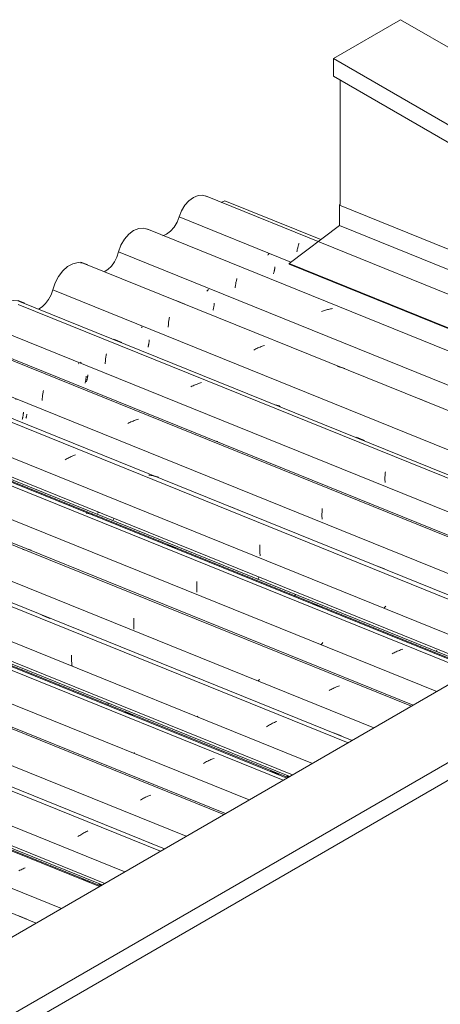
# Model space of a CAD drawing. Header units: metres. Extents: x -16.8 to 29.9, y -11.9 to 37.1.
# Tile 70 of 202: x 11.1 to 12, y -0.2 to 1.8. Entities that reach past the tile are written whole.
import ezdxf

# ---------------------------------------------------------------- set-up
doc = ezdxf.new("R2010")
doc.units = ezdxf.units.M
for name, color, linetype, lineweight in [('A-GLAZ-CWMG', 7, 'Continuous', 5), ('A-ROOF', 7, 'Continuous', 5), ('A-ROOF-OTLN', 7, 'Continuous', 5), ('I-WALL', 7, 'Continuous', 5)]:
    doc.layers.add(name, color=color, linetype=linetype, lineweight=lineweight)

# ---------------------------------------------------------------- blocks, each defined once
blk = doc.blocks.new('FP_517-ISO_03')
at = {"layer": 'A-GLAZ-CWMG'}
blk.add_line((-10.6502, 0.9291), (-11.9683, 1.4618), dxfattribs=at)
at = {"layer": 'A-GLAZ-CWMG', "color": 9, "true_color": 0xc0c0c0}
for p, q in [((-11.7784, 1.3564), (-11.778, 1.3578)), ((-11.778, 1.3578), (-11.7776, 1.3592)), ((-11.7776, 1.3592), (-11.7772, 1.3606)), ((-11.7772, 1.3606), (-11.7768, 1.3619)), ((-11.7768, 1.3619), (-11.7763, 1.3632)), ((-11.7763, 1.3632), (-11.7758, 1.3644)), ((-11.7804, 1.347), (-11.7801, 1.3487)), ((-11.7801, 1.3487), (-11.7798, 1.3503)), ((-11.7798, 1.3503), (-11.7795, 1.3519)), ((-11.7795, 1.3519), (-11.7792, 1.3534)), ((-11.7792, 1.3534), (-11.7788, 1.3549)), ((-11.7788, 1.3549), (-11.7784, 1.3564))]:
    blk.add_line(p, q, dxfattribs=at)
blk = doc.blocks.new('FP_518-ISO_03')
at = {"layer": 'A-GLAZ-CWMG', "color": 9, "true_color": 0xc0c0c0}
for p, q in [((-11.8395, 1.3412), (-11.8404, 1.3403)), ((-11.8385, 1.3421), (-11.8395, 1.3412)), ((-11.8376, 1.343), (-11.8385, 1.3421)), ((-11.8286, 1.3019), (-11.8283, 1.3027)), ((-11.8283, 1.3027), (-11.828, 1.3037)), ((-11.828, 1.3037), (-11.8278, 1.3046)), ((-11.8278, 1.3046), (-11.8275, 1.3056)), ((-11.8275, 1.3056), (-11.8272, 1.3066)), ((-11.8272, 1.3066), (-11.827, 1.3076)), ((-11.827, 1.3076), (-11.8267, 1.3087)), ((-11.8267, 1.3087), (-11.8265, 1.3098)), ((-11.8265, 1.3098), (-11.8263, 1.311)), ((-11.8263, 1.311), (-11.8261, 1.3121)), ((-11.8261, 1.3121), (-11.8259, 1.3134)), ((-11.8259, 1.3134), (-11.8257, 1.3146)), ((-11.8257, 1.3146), (-11.8256, 1.3158))]:
    blk.add_line(p, q, dxfattribs=at)
blk = doc.blocks.new('FP_519-ISO_03')
at = {"layer": 'A-GLAZ-CWMG'}
blk.add_line((-10.769, 0.8604), (-12.0895, 1.3941), dxfattribs=at)
at = {"layer": 'A-GLAZ-CWMG', "color": 9, "true_color": 0xc0c0c0}
for p, q in [((-11.9072, 1.2751), (-11.907, 1.277)), ((-11.907, 1.277), (-11.9067, 1.2788)), ((-11.9067, 1.2788), (-11.9064, 1.2806)), ((-11.9064, 1.2806), (-11.9061, 1.2823)), ((-11.9061, 1.2823), (-11.9058, 1.2841)), ((-11.9058, 1.2841), (-11.9054, 1.2858)), ((-11.9054, 1.2858), (-11.905, 1.2874)), ((-11.905, 1.2874), (-11.9046, 1.289)), ((-11.9046, 1.289), (-11.9042, 1.2906)), ((-11.9042, 1.2906), (-11.9037, 1.2921)), ((-11.9074, 1.2732), (-11.9072, 1.2751)), ((-11.7279, 1.2248), (-11.7298, 1.224)), ((-11.7259, 1.2256), (-11.7279, 1.2248)), ((-11.7238, 1.2263), (-11.7259, 1.2256)), ((-11.7218, 1.227), (-11.7238, 1.2263)), ((-11.7198, 1.2276), (-11.7218, 1.227)), ((-11.7177, 1.2282), (-11.7198, 1.2276)), ((-11.7156, 1.2287), (-11.7177, 1.2282)), ((-11.7136, 1.2292), (-11.7156, 1.2287)), ((-11.7115, 1.2296), (-11.7136, 1.2292)), ((-11.7094, 1.23), (-11.7115, 1.2296)), ((-11.7073, 1.2303), (-11.7094, 1.23))]:
    blk.add_line(p, q, dxfattribs=at)
blk = doc.blocks.new('FP_520-ISO_03')
at = {"layer": 'A-GLAZ-CWMG', "color": 9, "true_color": 0xc0c0c0}
for p, q in [((-11.9649, 1.2671), (-11.9659, 1.2662)), ((-11.964, 1.268), (-11.9649, 1.2671)), ((-11.9631, 1.2689), (-11.964, 1.268)), ((-11.9623, 1.2698), (-11.9631, 1.2689)), ((-11.9513, 1.234), (-11.9511, 1.2351)), ((-11.9511, 1.2351), (-11.9509, 1.2363)), ((-11.9509, 1.2363), (-11.9508, 1.2375)), ((-11.9508, 1.2375), (-11.9506, 1.2388)), ((-11.9506, 1.2388), (-11.9505, 1.2401)), ((-11.9505, 1.2401), (-11.9504, 1.2414)), ((-11.9531, 1.2268), (-11.9528, 1.2277)), ((-11.9528, 1.2277), (-11.9525, 1.2287)), ((-11.9525, 1.2287), (-11.9522, 1.2297)), ((-11.9522, 1.2297), (-11.952, 1.2307)), ((-11.952, 1.2307), (-11.9518, 1.2318)), ((-11.9518, 1.2318), (-11.9515, 1.2329)), ((-11.9515, 1.2329), (-11.9513, 1.234))]:
    blk.add_line(p, q, dxfattribs=at)
blk = doc.blocks.new('FP_521-ISO_03')
at = {"layer": 'A-GLAZ-CWMG', "color": 9, "true_color": 0xc0c0c0}
for p, q in [((-12.2249, 1.3257), (-12.2109, 1.32)), ((-12.0277, 1.2462), (-12.0112, 1.2395)), ((-12.045, 1.1943), (-12.0449, 1.1964)), ((-12.0449, 1.1964), (-12.0447, 1.1986)), ((-12.0447, 1.1986), (-12.0446, 1.2007)), ((-12.0446, 1.2007), (-12.0444, 1.2027)), ((-12.0444, 1.2027), (-12.0441, 1.2048)), ((-12.0441, 1.2048), (-12.0439, 1.2068)), ((-12.0439, 1.2068), (-12.0436, 1.2088)), ((-12.0436, 1.2088), (-12.0432, 1.2107)), ((-12.0432, 1.2107), (-12.0429, 1.2126)), ((-12.045, 1.1921), (-12.045, 1.1943)), ((-11.8474, 1.1543), (-11.8496, 1.1536)), ((-11.8669, 1.1461), (-11.869, 1.145)), ((-11.8648, 1.1472), (-11.8669, 1.1461)), ((-11.8627, 1.1483), (-11.8648, 1.1472)), ((-11.8606, 1.1493), (-11.8627, 1.1483)), ((-11.8584, 1.1503), (-11.8606, 1.1493)), ((-11.8562, 1.1512), (-11.8584, 1.1503)), ((-11.854, 1.1521), (-11.8562, 1.1512)), ((-11.8518, 1.1529), (-11.854, 1.1521)), ((-11.8496, 1.1536), (-11.8518, 1.1529)), ((-11.6943, 1.1105), (-11.6965, 1.1109)), ((-11.6921, 1.1101), (-11.6943, 1.1105)), ((-11.6899, 1.1096), (-11.6921, 1.1101)), ((-11.6877, 1.109), (-11.6899, 1.1096)), ((-11.6856, 1.1084), (-11.6877, 1.109)), ((-11.6835, 1.1077), (-11.6856, 1.1084)), ((-11.6814, 1.1069), (-11.6835, 1.1077)), ((-11.5283, 1.0448), (-11.5118, 1.0381))]:
    blk.add_line(p, q, dxfattribs=at)
at = {"layer": 'A-GLAZ-CWMG'}
blk.add_line((-10.8945, 0.788), (-12.2186, 1.3232), dxfattribs=at)
blk = doc.blocks.new('FP_522-ISO_03')
at = {"layer": 'A-GLAZ-CWMG', "color": 9, "true_color": 0xc0c0c0}
for p, q in [((-12.0994, 1.1918), (-12.1001, 1.191)), ((-12.0986, 1.1926), (-12.0994, 1.1918)), ((-12.0862, 1.153), (-12.086, 1.154)), ((-12.086, 1.154), (-12.0857, 1.1551)), ((-12.0857, 1.1551), (-12.0855, 1.1562)), ((-12.0855, 1.1562), (-12.0853, 1.1573)), ((-12.0853, 1.1573), (-12.0851, 1.1585)), ((-12.0851, 1.1585), (-12.0849, 1.1597)), ((-12.0849, 1.1597), (-12.0847, 1.1609)), ((-12.0847, 1.1609), (-12.0846, 1.1621)), ((-12.0846, 1.1621), (-12.0845, 1.1634)), ((-12.0845, 1.1634), (-12.0843, 1.1647)), ((-12.0843, 1.1647), (-12.0843, 1.166)), ((-12.0867, 1.1511), (-12.0865, 1.152)), ((-12.0865, 1.152), (-12.0862, 1.153))]:
    blk.add_line(p, q, dxfattribs=at)
blk = doc.blocks.new('FP_523-ISO_03')
at = {"layer": 'A-GLAZ-CWMG', "color": 9, "true_color": 0xc0c0c0}
for p, q in [((-12.3542, 1.2469), (-12.3402, 1.2413)), ((-12.157, 1.1673), (-12.1405, 1.1606)), ((-12.173, 1.1334), (-12.1727, 1.1353)), ((-12.1727, 1.1353), (-12.1723, 1.1372)), ((-12.1748, 1.117), (-12.1747, 1.1191)), ((-12.1747, 1.1191), (-12.1746, 1.1213)), ((-12.1746, 1.1213), (-12.1744, 1.1234)), ((-12.1744, 1.1234), (-12.1742, 1.1255)), ((-12.1742, 1.1255), (-12.174, 1.1275)), ((-12.174, 1.1275), (-12.1737, 1.1295)), ((-12.1737, 1.1295), (-12.1734, 1.1315)), ((-12.1734, 1.1315), (-12.173, 1.1334)), ((-11.9898, 1.0735), (-11.992, 1.0726)), ((-11.9876, 1.0744), (-11.9898, 1.0735)), ((-11.9854, 1.0752), (-11.9876, 1.0744)), ((-11.9832, 1.076), (-11.9854, 1.0752)), ((-11.981, 1.0767), (-11.9832, 1.076)), ((-11.9787, 1.0774), (-11.981, 1.0767)), ((-11.9764, 1.078), (-11.9787, 1.0774)), ((-11.9963, 1.0705), (-11.9984, 1.0694)), ((-11.9941, 1.0716), (-11.9963, 1.0705)), ((-11.992, 1.0726), (-11.9941, 1.0716)), ((-11.8235, 1.032), (-11.8257, 1.0325)), ((-11.8214, 1.0314), (-11.8235, 1.032)), ((-11.8192, 1.0307), (-11.8214, 1.0314)), ((-11.8171, 1.03), (-11.8192, 1.0307)), ((-11.815, 1.0292), (-11.8171, 1.03)), ((-11.6577, 0.9657), (-11.6412, 0.959)), ((-11.5987, 0.8905), (-11.5985, 0.8925)), ((-11.5985, 0.8925), (-11.5983, 0.8946)), ((-11.5992, 0.8819), (-11.5991, 0.884)), ((-11.5992, 0.8796), (-11.5992, 0.8819)), ((-11.5991, 0.8774), (-11.5992, 0.8796)), ((-11.5991, 0.884), (-11.599, 0.8862)), ((-11.599, 0.8752), (-11.5991, 0.8774)), ((-11.599, 0.8862), (-11.5989, 0.8883)), ((-11.5989, 0.8729), (-11.599, 0.8752)), ((-11.5989, 0.8883), (-11.5987, 0.8905))]:
    blk.add_line(p, q, dxfattribs=at)
at = {"layer": 'A-GLAZ-CWMG'}
blk.add_line((-11.0287, 0.7106), (-12.3513, 1.2451), dxfattribs=at)
blk = doc.blocks.new('FP_524-ISO_03')
at = {"layer": 'A-GLAZ-CWMG', "color": 9, "true_color": 0xc0c0c0}
for p, q in [((-12.2295, 1.1172), (-12.23, 1.1166)), ((-12.229, 1.1177), (-12.2295, 1.1172)), ((-12.2165, 1.0766), (-12.2162, 1.0775)), ((-12.2162, 1.0775), (-12.216, 1.0785)), ((-12.216, 1.0785), (-12.2157, 1.0795)), ((-12.2157, 1.0795), (-12.2155, 1.0806)), ((-12.2155, 1.0806), (-12.2153, 1.0817)), ((-12.2153, 1.0817), (-12.2151, 1.0828)), ((-12.2151, 1.0828), (-12.2149, 1.084)), ((-12.2149, 1.084), (-12.2147, 1.0852)), ((-12.2147, 1.0852), (-12.2145, 1.0864)), ((-12.2145, 1.0864), (-12.2144, 1.0877)), ((-12.2144, 1.0877), (-12.2143, 1.0889)), ((-12.2143, 1.0889), (-12.2142, 1.0902)), ((-12.2142, 1.0902), (-12.2141, 1.0916))]:
    blk.add_line(p, q, dxfattribs=at)
blk = doc.blocks.new('FP_525-ISO_03')
at = {"layer": 'A-GLAZ-CWMG'}
blk.add_line((-11.1587, 0.6355), (-12.481, 1.1699), dxfattribs=at)
at = {"layer": 'A-GLAZ-CWMG', "color": 9, "true_color": 0xc0c0c0}
for p, q in [((-12.3038, 1.0519), (-12.3036, 1.054)), ((-12.3036, 1.054), (-12.3033, 1.0559)), ((-12.3033, 1.0559), (-12.3029, 1.0579)), ((-12.3029, 1.0579), (-12.3026, 1.0598)), ((-12.3026, 1.0598), (-12.3022, 1.0617)), ((-12.3046, 1.0414), (-12.3045, 1.0435)), ((-12.3045, 1.0435), (-12.3044, 1.0457)), ((-12.3044, 1.0457), (-12.3042, 1.0478)), ((-12.3042, 1.0478), (-12.304, 1.0499)), ((-12.304, 1.0499), (-12.3038, 1.0519)), ((-12.1262, 0.9951), (-12.1283, 0.994)), ((-12.124, 0.9962), (-12.1262, 0.9951)), ((-12.1219, 0.9972), (-12.124, 0.9962)), ((-12.1197, 0.9981), (-12.1219, 0.9972)), ((-12.1175, 0.999), (-12.1197, 0.9981)), ((-12.1153, 0.9999), (-12.1175, 0.999)), ((-12.1131, 1.0006), (-12.1153, 0.9999)), ((-12.1109, 1.0014), (-12.1131, 1.0006)), ((-12.1086, 1.0021), (-12.1109, 1.0014)), ((-12.1064, 1.0027), (-12.1086, 1.0021)), ((-11.7288, 0.8086), (-11.7287, 0.8108)), ((-11.7287, 0.8108), (-11.7286, 0.8129)), ((-11.7286, 0.8129), (-11.7285, 0.815)), ((-11.7285, 0.815), (-11.7283, 0.8171)), ((-11.7283, 0.8171), (-11.7281, 0.8192)), ((-11.7289, 0.8064), (-11.7288, 0.8086)), ((-11.7289, 0.8042), (-11.7289, 0.8064)), ((-11.7288, 0.8019), (-11.7289, 0.8042)), ((-11.7287, 0.7997), (-11.7288, 0.8019)), ((-11.7286, 0.7974), (-11.7287, 0.7997))]:
    blk.add_line(p, q, dxfattribs=at)
blk = doc.blocks.new('FP_526-ISO_03')
at = {"layer": 'A-GLAZ-CWMG', "color": 9, "true_color": 0xc0c0c0}
for p, q in [((-12.3587, 1.0432), (-12.3592, 1.0426)), ((-12.3437, 1.0123), (-12.3435, 1.0136)), ((-12.3435, 1.0136), (-12.3434, 1.0148)), ((-12.3434, 1.0148), (-12.3433, 1.0161)), ((-12.3433, 1.0161), (-12.3432, 1.0175)), ((-12.3456, 1.0024), (-12.3454, 1.0033)), ((-12.3454, 1.0033), (-12.3451, 1.0043)), ((-12.3451, 1.0043), (-12.3449, 1.0054)), ((-12.3449, 1.0054), (-12.3446, 1.0064)), ((-12.3446, 1.0064), (-12.3444, 1.0076)), ((-12.3444, 1.0076), (-12.3442, 1.0087)), ((-12.3442, 1.0087), (-12.344, 1.0099)), ((-12.344, 1.0099), (-12.3438, 1.0111)), ((-12.3438, 1.0111), (-12.3437, 1.0123))]:
    blk.add_line(p, q, dxfattribs=at)
blk = doc.blocks.new('FP_527-ISO_03')
at = {"layer": 'A-GLAZ-CWMG'}
blk.add_line((-11.2891, 0.5602), (-12.6075, 1.093), dxfattribs=at)
blk = doc.blocks.new('FP_528-ISO_03')
at = {"layer": 'A-GLAZ-CWMG'}
blk.add_line((-12.7036, 1.0106), (-11.4126, 0.4889), dxfattribs=at)
at = {"layer": 'A-GLAZ-CWMG', "color": 9, "true_color": 0xc0c0c0}
for p, q in [((-11.7842, 0.6417), (-11.7841, 0.6411)), ((-11.7841, 0.6411), (-11.784, 0.6405)), ((-11.784, 0.6405), (-11.7839, 0.64)), ((-11.7839, 0.64), (-11.7837, 0.6395))]:
    blk.add_line(p, q, dxfattribs=at)
blk = doc.blocks.new('Rectangular Mullion - Telha Fibrocimento - Ondulada-1909027-ISO_03')
at = {"layer": 'A-GLAZ-CWMG', "true_color": 0xc0c0c0}
h = blk.add_hatch(dxfattribs=at)
h.set_pattern_fill('FP_58', color=9, style=0, pattern_type=2)
h.set_pattern_definition([(15.48, (-9.449, -3.877), (0.4651252, 0.2596002), [0.01991, -0.34206, 0.01991, -2.273]), (15.48, (-9.449, -3.877), (0.4651252, 0.2596002), [-0.38188, -0.34206, 0.01991, -0.70404, -1.207]), (15.48, (-9.449, -3.877), (0.4651252, 0.2596002), [-1.448, 0.01991, -0.34206, 0.01991, -0.8247]), (15.48, (-9.449, -3.877), (0.4651252, 0.2596002), [-1.83, -0.22141, 0.01991, -0.58338]), (120.895, (-9.275, -3.763), (-0.3332603, 0.2953726), [0.01868, -0.32101, 0.01868, -2.133]), (120.895, (-9.275, -3.763), (-0.3332603, 0.2953726), [-0.35838, -0.32101, 0.01868, -0.6607, -1.132]), (120.895, (-9.275, -3.763), (-0.3332603, 0.2953726), [-1.359, 0.01868, -0.32101, 0.01868, -0.77393]), (120.895, (-9.275, -3.763), (-0.3332603, 0.2953726), [-1.717, -0.20778, 0.01868, -0.54747]), (245.8, (-9.216, -3.486), (-0.1318568, -0.5549805), [0.0234, -0.40209, 0.0234, -2.671]), (245.8, (-9.216, -3.486), (-0.1318568, -0.5549805), [-0.4489, -0.40209, 0.0234, -0.82759, -1.418]), (245.8, (-9.216, -3.486), (-0.1318568, -0.5549805), [-1.702, 0.0234, -0.40209, 0.0234, -0.96942]), (245.8, (-9.216, -3.486), (-0.1318568, -0.5549805), [-2.151, -0.26026, 0.0234, -0.68576])])
h.paths.add_polyline_path([(-11.4091, 0.4909), (-11.4034, 0.4942), (-12.711, 1.0227), (-12.7132, 1.018), (-11.472, 0.5163)])
at = {"layer": 'A-GLAZ-CWMG'}
for p, q in [((-11.9364, 1.4486), (-11.9288, 1.4518)), ((-11.9288, 1.4518), (-11.7314, 1.372)), ((-12.0227, 1.4189), (-11.7927, 1.326)), ((-12.1478, 1.3467), (-10.8414, 0.8187)), ((-12.2829, 1.2687), (-10.9764, 0.7407)), ((-12.413, 1.1936), (-11.1065, 0.6656)), ((-12.5424, 1.1189), (-11.2359, 0.5909)), ((-12.7132, 1.018), (-11.4091, 0.4909)), ((-12.711, 1.0227), (-11.4034, 0.4942))]:
    blk.add_line(p, q, dxfattribs=at)
for points in [[(-12.0227, 1.4189, 0), (-12.0178, 1.4314, 0), (-12.0109, 1.4427, 0), (-12.0026, 1.452, 0), (-11.9933, 1.4589, 0), (-11.9837, 1.4627, 0), (-11.9744, 1.4633, 0), (-11.966, 1.4607, 0)], [(-12.0561, 1.3802, 0), (-12.0486, 1.3834, 0), (-12.0405, 1.3895, 0), (-12.0331, 1.3979, 0), (-12.0271, 1.4079, 0), (-12.0227, 1.4189, 0)], [(-12.1478, 1.3467, 0), (-12.1428, 1.3604, 0), (-12.1355, 1.3729, 0), (-12.1265, 1.3832, 0), (-12.1165, 1.3908, 0), (-12.106, 1.3951, 0), (-12.0959, 1.3957, 0), (-12.0867, 1.3928, 0)], [(-12.177, 1.3061, 0), (-12.1695, 1.3108, 0), (-12.1623, 1.3177, 0), (-12.156, 1.3264, 0), (-12.1511, 1.3362, 0), (-12.1478, 1.3467, 0)], [(-12.2829, 1.2687, 0), (-12.2781, 1.283, 0), (-12.2712, 1.2963, 0), (-12.2624, 1.3078, 0), (-12.2523, 1.3168, 0), (-12.2416, 1.3226, 0), (-12.2309, 1.3251, 0), (-12.2208, 1.324, 0), (-12.2186, 1.3232, 0)], [(-12.3124, 1.2294, 0), (-12.3048, 1.2339, 0), (-12.2976, 1.2405, 0), (-12.2913, 1.2488, 0), (-12.2863, 1.2584, 0), (-12.2829, 1.2687, 0)], [(-12.413, 1.1936, 0), (-12.4085, 1.2069, 0), (-12.4019, 1.2193, 0), (-12.3937, 1.23, 0), (-12.3844, 1.2385, 0), (-12.3744, 1.2442, 0), (-12.3644, 1.2468, 0), (-12.3548, 1.2462, 0), (-12.3489, 1.244, 0)]]:
    blk.add_polyline3d(points, dxfattribs=at)
for name in ['FP_517-ISO_03', 'FP_519-ISO_03', 'FP_518-ISO_03', 'FP_521-ISO_03', 'FP_520-ISO_03', 'FP_523-ISO_03', 'FP_522-ISO_03', 'FP_525-ISO_03', 'FP_524-ISO_03', 'FP_527-ISO_03', 'FP_526-ISO_03', 'FP_528-ISO_03']:
    blk.add_blockref(name, (0, 0), dxfattribs=at)
blk = doc.blocks.new('FP_530-ISO_03')
at = {"layer": 'A-GLAZ-CWMG'}
blk.add_line((-11.0363, 0.7062), (-12.3544, 1.2389), dxfattribs=at)
blk = doc.blocks.new('FP_531-ISO_03')
at = {"layer": 'A-GLAZ-CWMG', "color": 9, "true_color": 0xc0c0c0}
for p, q in [((-12.2252, 1.1197), (-12.2259, 1.119)), ((-12.2244, 1.1204), (-12.2252, 1.1197)), ((-12.2108, 1.0929), (-12.2107, 1.0942)), ((-12.2135, 1.0797), (-12.2132, 1.0806)), ((-12.2132, 1.0806), (-12.213, 1.0816)), ((-12.213, 1.0816), (-12.2127, 1.0826)), ((-12.2127, 1.0826), (-12.2124, 1.0836)), ((-12.2124, 1.0836), (-12.2122, 1.0847)), ((-12.2122, 1.0847), (-12.2119, 1.0857)), ((-12.2119, 1.0857), (-12.2117, 1.0869)), ((-12.2117, 1.0869), (-12.2115, 1.088)), ((-12.2115, 1.088), (-12.2113, 1.0892)), ((-12.2113, 1.0892), (-12.2111, 1.0904)), ((-12.2111, 1.0904), (-12.211, 1.0916)), ((-12.211, 1.0916), (-12.2108, 1.0929))]:
    blk.add_line(p, q, dxfattribs=at)
blk = doc.blocks.new('FP_532-ISO_03')
at = {"layer": 'A-GLAZ-CWMG'}
blk.add_line((-11.1551, 0.6375), (-12.4756, 1.1712), dxfattribs=at)
at = {"layer": 'A-GLAZ-CWMG', "color": 9, "true_color": 0xc0c0c0}
blk.add_line((-11.9433, 0.9569), (-11.9452, 0.9576), dxfattribs=at)
blk = doc.blocks.new('FP_533-ISO_03')
at = {"layer": 'A-GLAZ-CWMG', "color": 9, "true_color": 0xc0c0c0}
for p, q in [((-12.3363, 1.0122), (-12.3362, 1.0134)), ((-12.338, 1.0047), (-12.3377, 1.0057)), ((-12.3377, 1.0057), (-12.3375, 1.0067)), ((-12.3375, 1.0067), (-12.3372, 1.0077)), ((-12.3372, 1.0077), (-12.337, 1.0088)), ((-12.337, 1.0088), (-12.3368, 1.0099)), ((-12.3368, 1.0099), (-12.3365, 1.011)), ((-12.3365, 1.011), (-12.3363, 1.0122))]:
    blk.add_line(p, q, dxfattribs=at)
blk = doc.blocks.new('FP_534-ISO_03')
at = {"layer": 'A-GLAZ-CWMG'}
blk.add_line((-11.2805, 0.5651), (-12.6047, 1.1003), dxfattribs=at)
at = {"layer": 'A-GLAZ-CWMG', "color": 9, "true_color": 0xc0c0c0}
for p, q in [((-12.2553, 0.9205), (-12.2573, 0.9193)), ((-12.2533, 0.9217), (-12.2553, 0.9205)), ((-12.2512, 0.9229), (-12.2533, 0.9217)), ((-12.2491, 0.924), (-12.2512, 0.9229)), ((-12.247, 0.925), (-12.2491, 0.924)), ((-12.2448, 0.926), (-12.247, 0.925)), ((-12.2426, 0.927), (-12.2448, 0.926)), ((-12.2405, 0.9279), (-12.2426, 0.927)), ((-12.2383, 0.9287), (-12.2405, 0.9279)), ((-12.236, 0.9295), (-12.2383, 0.9287)), ((-12.0829, 0.8877), (-12.0851, 0.8879)), ((-12.0806, 0.8873), (-12.0829, 0.8877)), ((-12.0784, 0.887), (-12.0806, 0.8873)), ((-12.0762, 0.8865), (-12.0784, 0.887)), ((-12.074, 0.886), (-12.0762, 0.8865)), ((-12.0719, 0.8854), (-12.074, 0.886)), ((-12.0697, 0.8848), (-12.0719, 0.8854)), ((-12.0676, 0.8841), (-12.0697, 0.8848)), ((-12.0655, 0.8833), (-12.0676, 0.8841)), ((-12.066, 0.8834), (-12.0656, 0.8833)), ((-11.9166, 0.8223), (-11.9001, 0.8157)), ((-11.8567, 0.7377), (-11.8566, 0.7399)), ((-11.8567, 0.7355), (-11.8567, 0.7377)), ((-11.8567, 0.7333), (-11.8567, 0.7355)), ((-11.8566, 0.7311), (-11.8567, 0.7333)), ((-11.8566, 0.7399), (-11.8565, 0.742)), ((-11.8565, 0.7288), (-11.8566, 0.7311)), ((-11.8565, 0.742), (-11.8564, 0.7442)), ((-11.8564, 0.7265), (-11.8565, 0.7288)), ((-11.8562, 0.7243), (-11.8564, 0.7265)), ((-11.856, 0.722), (-11.8562, 0.7243)), ((-11.6168, 0.7015), (-11.6003, 0.6948)), ((-11.5998, 0.6155), (-11.6009, 0.614)), ((-11.5986, 0.6169), (-11.5998, 0.6155)), ((-11.5973, 0.6184), (-11.5986, 0.6169))]:
    blk.add_line(p, q, dxfattribs=at)
blk = doc.blocks.new('FP_536-ISO_03')
at = {"layer": 'A-GLAZ-CWMG'}
blk.add_line((-11.4147, 0.4877), (-12.7373, 1.0222), dxfattribs=at)
at = {"layer": 'A-GLAZ-CWMG', "color": 9, "true_color": 0xc0c0c0}
for p, q in [((-12.212, 0.8094), (-12.2142, 0.8098)), ((-12.2098, 0.8089), (-12.212, 0.8094)), ((-12.2076, 0.8084), (-12.2098, 0.8089)), ((-12.2054, 0.8078), (-12.2076, 0.8084)), ((-12.2033, 0.8071), (-12.2054, 0.8078)), ((-12.2012, 0.8064), (-12.2033, 0.8071)), ((-12.0459, 0.7435), (-12.0294, 0.7368)), ((-11.9862, 0.6669), (-11.986, 0.669)), ((-11.9865, 0.6605), (-11.9864, 0.6627)), ((-11.9865, 0.6583), (-11.9865, 0.6605)), ((-11.9865, 0.6561), (-11.9865, 0.6583)), ((-11.9864, 0.6538), (-11.9865, 0.6561)), ((-11.9864, 0.6627), (-11.9863, 0.6648)), ((-11.9863, 0.6516), (-11.9864, 0.6538)), ((-11.9863, 0.6648), (-11.9862, 0.6669)), ((-11.9862, 0.6493), (-11.9863, 0.6516)), ((-11.986, 0.647), (-11.9862, 0.6493)), ((-11.7461, 0.6224), (-11.7296, 0.6158)), ((-11.7299, 0.5404), (-11.7311, 0.5389)), ((-11.7286, 0.5419), (-11.7299, 0.5404)), ((-11.7273, 0.5434), (-11.7286, 0.5419)), ((-11.5715, 0.5266), (-11.5737, 0.5257)), ((-11.5693, 0.5275), (-11.5715, 0.5266)), ((-11.5671, 0.5283), (-11.5693, 0.5275)), ((-11.5649, 0.529), (-11.5671, 0.5283)), ((-11.5626, 0.5297), (-11.5649, 0.529)), ((-11.5823, 0.5216), (-11.5843, 0.5204)), ((-11.5802, 0.5227), (-11.5823, 0.5216)), ((-11.578, 0.5237), (-11.5802, 0.5227)), ((-11.5759, 0.5247), (-11.578, 0.5237)), ((-11.5737, 0.5257), (-11.5759, 0.5247))]:
    blk.add_line(p, q, dxfattribs=at)
blk = doc.blocks.new('FP_538-ISO_03')
at = {"layer": 'A-GLAZ-CWMG'}
blk.add_line((-11.5448, 0.4126), (-12.8671, 0.947), dxfattribs=at)
at = {"layer": 'A-GLAZ-CWMG', "color": 9, "true_color": 0xc0c0c0}
for p, q in [((-12.3419, 0.7342), (-12.3442, 0.7346)), ((-12.3408, 0.734), (-12.3419, 0.7342)), ((-12.1162, 0.5871), (-12.1161, 0.5893)), ((-12.1161, 0.5893), (-12.116, 0.5914)), ((-12.116, 0.5914), (-12.1158, 0.5935)), ((-12.1163, 0.5849), (-12.1162, 0.5871)), ((-12.1163, 0.5827), (-12.1163, 0.5849)), ((-12.1162, 0.5805), (-12.1163, 0.5827)), ((-12.1162, 0.5782), (-12.1162, 0.5805)), ((-12.116, 0.576), (-12.1162, 0.5782)), ((-12.1159, 0.5737), (-12.116, 0.576)), ((-12.1157, 0.5714), (-12.1159, 0.5737)), ((-11.8581, 0.4666), (-11.8591, 0.4654)), ((-11.857, 0.4679), (-11.8581, 0.4666)), ((-11.8591, 0.4654), (-11.8602, 0.4641)), ((-11.7121, 0.4462), (-11.7141, 0.445)), ((-11.71, 0.4473), (-11.7121, 0.4462)), ((-11.7078, 0.4484), (-11.71, 0.4473)), ((-11.7057, 0.4494), (-11.7078, 0.4484)), ((-11.7035, 0.4504), (-11.7057, 0.4494)), ((-11.7014, 0.4513), (-11.7035, 0.4504)), ((-11.6992, 0.4522), (-11.7014, 0.4513)), ((-11.697, 0.453), (-11.6992, 0.4522)), ((-11.6947, 0.4537), (-11.697, 0.453)), ((-11.6925, 0.4544), (-11.6947, 0.4537))]:
    blk.add_line(p, q, dxfattribs=at)
blk = doc.blocks.new('FP_540-ISO_03')
at = {"layer": 'A-GLAZ-CWMG'}
blk.add_line((-11.6752, 0.3373), (-12.9936, 0.8701), dxfattribs=at)
blk = doc.blocks.new('FP_541-ISO_03')
at = {"layer": 'A-GLAZ-CWMG'}
blk.add_line((-13.0897, 0.7878), (-11.7987, 0.266), dxfattribs=at)
at = {"layer": 'A-GLAZ-CWMG', "color": 9, "true_color": 0xc0c0c0}
for p, q in [((-12.1694, 0.4184), (-12.1693, 0.4178)), ((-12.1693, 0.4178), (-12.1691, 0.4171)), ((-12.1691, 0.4171), (-12.169, 0.4166)), ((-12.169, 0.4166), (-12.1688, 0.416)), ((-12.1688, 0.416), (-12.1685, 0.4156)), ((-11.7993, 0.2683), (-11.8008, 0.2695)), ((-11.7979, 0.2672), (-11.7993, 0.2683))]:
    blk.add_line(p, q, dxfattribs=at)
blk = doc.blocks.new('Rectangular Mullion - Telha Fibrocimento - Ondulada-V529-ISO_03')
at = {"layer": 'A-GLAZ-CWMG'}
for p, q in [((-12.669, 1.0458), (-11.3625, 0.5178)), ((-12.7991, 0.9707), (-11.4926, 0.4427)), ((-12.9285, 0.896), (-11.622, 0.368)), ((-13.0993, 0.7951), (-11.7951, 0.268)), ((-13.097, 0.7998), (-11.7894, 0.2713))]:
    blk.add_line(p, q, dxfattribs=at)
for name in ['FP_530-ISO_03', 'FP_532-ISO_03', 'FP_531-ISO_03', 'FP_534-ISO_03', 'FP_536-ISO_03', 'FP_533-ISO_03', 'FP_538-ISO_03', 'FP_540-ISO_03', 'FP_541-ISO_03']:
    blk.add_blockref(name, (0, 0), dxfattribs=at)
blk = doc.blocks.new('FP_543-ISO_03')
at = {"layer": 'A-GLAZ-CWMG'}
blk.add_line((-11.4223, 0.4833), (-12.7405, 1.016), dxfattribs=at)
blk = doc.blocks.new('FP_545-ISO_03')
at = {"layer": 'A-GLAZ-CWMG'}
blk.add_line((-11.5412, 0.4147), (-12.8617, 0.9483), dxfattribs=at)
at = {"layer": 'A-GLAZ-CWMG', "color": 9, "true_color": 0xc0c0c0}
for p, q in [((-12.3314, 0.7347), (-12.3334, 0.7353)), ((-12.3295, 0.7341), (-12.3314, 0.7347)), ((-12.3276, 0.7334), (-12.3295, 0.7341))]:
    blk.add_line(p, q, dxfattribs=at)
blk = doc.blocks.new('FP_547-ISO_03')
at = {"layer": 'A-GLAZ-CWMG'}
blk.add_line((-11.6666, 0.3422), (-12.9907, 0.8774), dxfattribs=at)
at = {"layer": 'A-GLAZ-CWMG', "color": 9, "true_color": 0xc0c0c0}
for p, q in [((-12.3054, 0.5998), (-12.2889, 0.5931)), ((-12.2443, 0.5158), (-12.2442, 0.5179)), ((-12.2443, 0.5136), (-12.2443, 0.5158)), ((-12.2443, 0.5113), (-12.2443, 0.5136)), ((-12.2443, 0.5091), (-12.2443, 0.5113)), ((-12.2442, 0.5069), (-12.2443, 0.5091)), ((-12.244, 0.5046), (-12.2442, 0.5069)), ((-12.2439, 0.5023), (-12.244, 0.5046)), ((-12.2436, 0.5), (-12.2439, 0.5023)), ((-12.2434, 0.4977), (-12.2436, 0.5)), ((-12.2431, 0.4954), (-12.2434, 0.4977)), ((-12.0053, 0.479), (-11.9888, 0.4724)), ((-11.9843, 0.3922), (-11.9856, 0.3906)), ((-11.8409, 0.3717), (-11.8429, 0.3704)), ((-11.8389, 0.3729), (-11.8409, 0.3717)), ((-11.8369, 0.3741), (-11.8389, 0.3729)), ((-11.8348, 0.3753), (-11.8369, 0.3741)), ((-11.8327, 0.3764), (-11.8348, 0.3753)), ((-11.8306, 0.3775), (-11.8327, 0.3764)), ((-11.8284, 0.3785), (-11.8306, 0.3775)), ((-11.8263, 0.3794), (-11.8284, 0.3785)), ((-11.8241, 0.3804), (-11.8263, 0.3794)), ((-11.8219, 0.3812), (-11.8241, 0.3804)), ((-11.7051, 0.3581), (-11.6886, 0.3515))]:
    blk.add_line(p, q, dxfattribs=at)
blk = doc.blocks.new('FP_549-ISO_03')
at = {"layer": 'A-GLAZ-CWMG'}
blk.add_line((-11.8008, 0.2648), (-13.1234, 0.7993), dxfattribs=at)
at = {"layer": 'A-GLAZ-CWMG', "color": 9, "true_color": 0xc0c0c0}
for p, q in [((-12.1344, 0.4002), (-12.1179, 0.3936)), ((-12.1151, 0.3164), (-12.1159, 0.3155)), ((-12.1143, 0.3174), (-12.1151, 0.3164)), ((-11.9532, 0.3045), (-11.9554, 0.3036)), ((-11.9509, 0.3053), (-11.9532, 0.3045)), ((-11.9703, 0.2964), (-11.9723, 0.2951)), ((-11.9682, 0.2976), (-11.9703, 0.2964)), ((-11.9661, 0.2987), (-11.9682, 0.2976)), ((-11.964, 0.2998), (-11.9661, 0.2987)), ((-11.9619, 0.3008), (-11.964, 0.2998)), ((-11.9597, 0.3018), (-11.9619, 0.3008)), ((-11.9576, 0.3028), (-11.9597, 0.3018)), ((-11.9554, 0.3036), (-11.9576, 0.3028)), ((-11.8344, 0.2791), (-11.8179, 0.2725))]:
    blk.add_line(p, q, dxfattribs=at)
blk = doc.blocks.new('FP_551-ISO_03')
at = {"layer": 'A-GLAZ-CWMG'}
blk.add_line((-11.9308, 0.1897), (-13.2532, 0.7241), dxfattribs=at)
at = {"layer": 'A-GLAZ-CWMG', "color": 9, "true_color": 0xc0c0c0}
for p, q in [((-12.244, 0.2417), (-12.2449, 0.2406)), ((-12.096, 0.2233), (-12.0981, 0.2221)), ((-12.0939, 0.2244), (-12.096, 0.2233)), ((-12.0918, 0.2254), (-12.0939, 0.2244)), ((-12.0896, 0.2264), (-12.0918, 0.2254)), ((-12.0875, 0.2274), (-12.0896, 0.2264)), ((-12.0853, 0.2283), (-12.0875, 0.2274)), ((-12.0831, 0.2291), (-12.0853, 0.2283)), ((-12.0809, 0.2299), (-12.0831, 0.2291)), ((-12.1001, 0.2209), (-12.1021, 0.2197)), ((-12.0981, 0.2221), (-12.1001, 0.2209))]:
    blk.add_line(p, q, dxfattribs=at)
blk = doc.blocks.new('FP_553-ISO_03')
at = {"layer": 'A-GLAZ-CWMG'}
blk.add_line((-12.0613, 0.1144), (-13.3796, 0.6472), dxfattribs=at)
blk = doc.blocks.new('FP_554-ISO_03')
at = {"layer": 'A-GLAZ-CWMG'}
blk.add_line((-13.4426, 0.5515), (-12.1847, 0.0431), dxfattribs=at)
at = {"layer": 'A-GLAZ-CWMG', "color": 9, "true_color": 0xc0c0c0}
for p, q in [((-12.1862, 0.0456), (-12.1876, 0.0468)), ((-12.1847, 0.0445), (-12.1862, 0.0456)), ((-12.1836, 0.0437), (-12.1847, 0.0445))]:
    blk.add_line(p, q, dxfattribs=at)
blk = doc.blocks.new('Rectangular Mullion - Telha Fibrocimento - Ondulada-V542-ISO_03')
at = {"layer": 'A-GLAZ-CWMG'}
for p, q in [((-13.055, 0.8229), (-11.7485, 0.2949)), ((-13.1851, 0.7478), (-11.8787, 0.2198)), ((-13.3145, 0.6731), (-12.0081, 0.1451)), ((-13.4831, 0.5769), (-12.1755, 0.0484)), ((-13.4625, 0.5629), (-12.1812, 0.0451))]:
    blk.add_line(p, q, dxfattribs=at)
for name in ['FP_543-ISO_03', 'FP_545-ISO_03', 'FP_547-ISO_03', 'FP_549-ISO_03', 'FP_551-ISO_03', 'FP_553-ISO_03', 'FP_554-ISO_03']:
    blk.add_blockref(name, (0, 0), dxfattribs=at)
blk = doc.blocks.new('FP_556-ISO_03')
at = {"layer": 'A-GLAZ-CWMG'}
blk.add_line((-11.8084, 0.2604), (-13.1265, 0.7931), dxfattribs=at)
blk = doc.blocks.new('FP_558-ISO_03')
at = {"layer": 'A-GLAZ-CWMG'}
blk.add_line((-11.9272, 0.1918), (-13.2477, 0.7254), dxfattribs=at)
blk = doc.blocks.new('FP_560-ISO_03')
at = {"layer": 'A-GLAZ-CWMG'}
blk.add_line((-12.0527, 0.1194), (-13.3768, 0.6545), dxfattribs=at)
at = {"layer": 'A-GLAZ-CWMG', "color": 9, "true_color": 0xc0c0c0}
for p, q in [((-12.2292, 0.1458), (-12.2311, 0.1445)), ((-12.2272, 0.1471), (-12.2292, 0.1458)), ((-12.2252, 0.1484), (-12.2272, 0.1471)), ((-12.2232, 0.1496), (-12.2252, 0.1484)), ((-12.2212, 0.1508), (-12.2232, 0.1496)), ((-12.2191, 0.152), (-12.2212, 0.1508)), ((-12.217, 0.1531), (-12.2191, 0.152)), ((-12.2149, 0.1541), (-12.217, 0.1531)), ((-12.2127, 0.1551), (-12.2149, 0.1541)), ((-12.2106, 0.1561), (-12.2127, 0.1551)), ((-12.0937, 0.1356), (-12.0772, 0.129))]:
    blk.add_line(p, q, dxfattribs=at)
blk = doc.blocks.new('FP_562-ISO_03')
at = {"layer": 'A-GLAZ-CWMG'}
blk.add_line((-12.1869, 0.0419), (-13.4304, 0.5444), dxfattribs=at)
at = {"layer": 'A-GLAZ-CWMG', "color": 9, "true_color": 0xc0c0c0}
for p, q in [((-12.3503, 0.0755), (-12.3524, 0.0743)), ((-12.3482, 0.0765), (-12.3503, 0.0755)), ((-12.3461, 0.0776), (-12.3482, 0.0765)), ((-12.3439, 0.0786), (-12.3461, 0.0776)), ((-12.3418, 0.0795), (-12.3439, 0.0786)), ((-12.3396, 0.0804), (-12.3418, 0.0795)), ((-12.2228, 0.0569), (-12.2063, 0.0503))]:
    blk.add_line(p, q, dxfattribs=at)
blk = doc.blocks.new('FP_563-ISO_03')
at = {"layer": 'A-GLAZ-CWMG'}
blk.add_line((-12.3169, -0.0332), (-12.6936, 0.1191), dxfattribs=at)
at = {"layer": 'A-GLAZ-CWMG', "color": 9, "true_color": 0xc0c0c0}
for p, q in [((-12.6533, 0.1028), (-12.6368, 0.0961)), ((-12.4782, 0.001), (-12.4803, -0.0001)), ((-12.4761, 0.0021), (-12.4782, 0.001)), ((-12.474, 0.0031), (-12.4761, 0.0021)), ((-12.4718, 0.004), (-12.474, 0.0031)), ((-12.4696, 0.0049), (-12.4718, 0.004)), ((-12.4824, -0.0012), (-12.4838, -0.0021)), ((-12.4803, -0.0001), (-12.4824, -0.0012)), ((-12.3528, -0.0182), (-12.3363, -0.0249))]:
    blk.add_line(p, q, dxfattribs=at)
blk = doc.blocks.new('Rectangular Mullion - Telha Fibrocimento - Ondulada-V555-ISO_03')
at = {"layer": 'A-GLAZ-CWMG'}
for p, q in [((-13.4411, 0.6), (-12.1346, 0.072)), ((-12.9892, 0.2897), (-12.2647, -0.0031))]:
    blk.add_line(p, q, dxfattribs=at)
for name in ['FP_556-ISO_03', 'FP_558-ISO_03', 'FP_560-ISO_03', 'FP_562-ISO_03', 'FP_563-ISO_03']:
    blk.add_blockref(name, (0, 0), dxfattribs=at)
blk = doc.blocks.new('RUFO_1_ - RUFO_1_-1923193-ISO_03')
at = {"layer": 'A-ROOF'}
for p, q in [((-11.7053, 1.7447), (-11.5674, 1.8243)), ((-10.1956, 1.0323), (-11.5674, 1.8243)), ((-11.7053, 1.708), (-11.7053, 1.7447)), ((-10.4714, 1.0323), (-11.7053, 1.7447)), ((-10.5032, 1.0139), (-11.7053, 1.708)), ((-10.4714, 1.0323), (-13.3563, -0.6333)), ((-13.2185, -0.7129), (-10.1956, 1.0323)), ((-10.1956, 0.9956), (-13.2185, -0.7497))]:
    blk.add_line(p, q, dxfattribs=at)

msp = doc.modelspace()

# ---------------------------------------------------------------- linework, layer by layer
at = {"layer": 'A-ROOF-OTLN'}
for p, q in [((11.7492, 1.4428), (11.7506, 1.4453)), ((11.7492, 1.4012), (11.7492, 1.4428)), ((11.7492, 1.4428), (12.8859, 0.9834)), ((11.6455, 1.3232), (11.7492, 1.4012)), ((11.7492, 1.4012), (12.8434, 0.9589)), ((11.6457, 1.3216), (11.6455, 1.3232)), ((11.6455, 1.3232), (12.7212, 0.8884)), ((11.6457, 1.3216), (12.7198, 0.8876))]:
    msp.add_line(p, q, dxfattribs=at)
at = {"layer": 'I-WALL'}
msp.add_line((11.7508, 1.6998), (11.7508, 1.4452), dxfattribs=at)

# ---------------------------------------------------------------- block references
at = {"layer": 'A-GLAZ-CWMG'}
for name in ['Rectangular Mullion - Telha Fibrocimento - Ondulada-1909027-ISO_03', 'Rectangular Mullion - Telha Fibrocimento - Ondulada-V529-ISO_03', 'Rectangular Mullion - Telha Fibrocimento - Ondulada-V542-ISO_03', 'Rectangular Mullion - Telha Fibrocimento - Ondulada-V555-ISO_03']:
    msp.add_blockref(name, (23.4419, 0), dxfattribs=at)
at = {"layer": 'A-ROOF'}
msp.add_blockref('RUFO_1_ - RUFO_1_-1923193-ISO_03', (23.4419, 0), dxfattribs=at)

doc.saveas('drawing.dxf')
